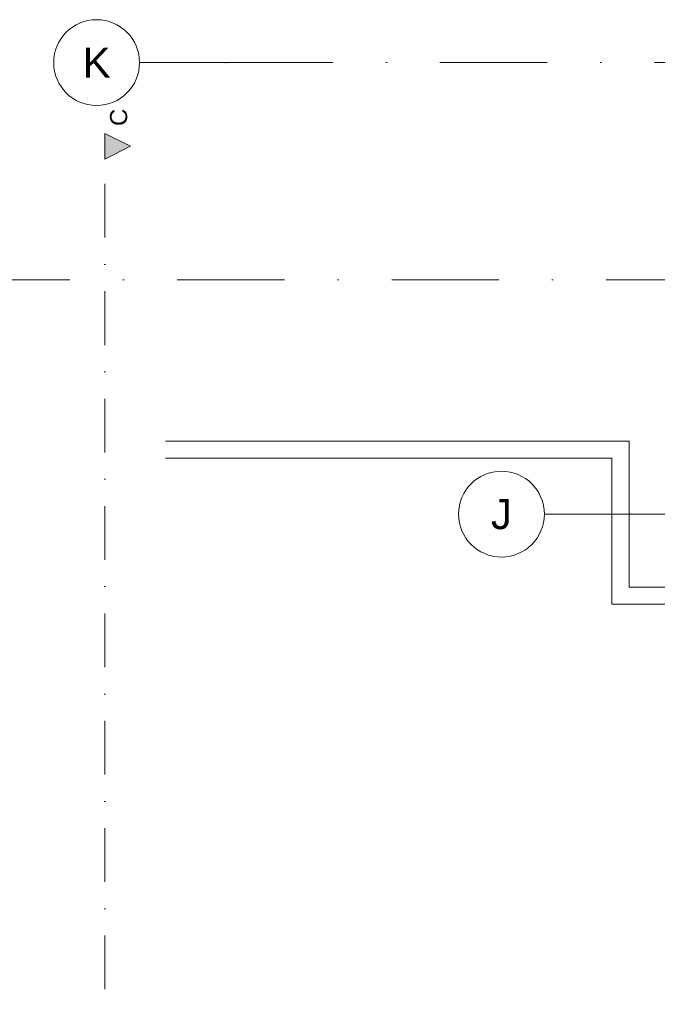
# Model space of a CAD drawing. Header units: millimetres. Extents: x -54205 to 242217, y -3415 to 61516.
# Tile 35 of 40: x 160811 to 168239, y 11124 to 22596. Entities that reach past the tile are written whole.
import ezdxf
from ezdxf.enums import TextEntityAlignment as Align

# ---------------------------------------------------------------- set-up
doc = ezdxf.new("R2010")
doc.units = ezdxf.units.MM
doc.header["$MEASUREMENT"] = 0
doc.linetypes.add('streep-punt', pattern=[2500, 1250, -625, 0, -625])
doc.linetypes.add('streep-punt fijn', pattern=[1251.000023, 626.000023, -312.5, 0, -312.5])
for name, color, linetype in [('21_0 NC Buitenwanden', 7, 'Continuous'), ('Markers - doorsneden', 7, 'Continuous'), ('Markers - doorsneden 2D arcering', 7, 'Continuous'), ('Stramien', 7, 'Continuous')]:
    doc.layers.add(name, color=color, linetype=linetype)
doc.styles.add('GENERATED_STYLE_1', font='arial.ttf')

# ---------------------------------------------------------------- blocks, each defined once
blk = doc.blocks.new('Wall_112_2', base_point=(170889, 15786))
at = {"layer": '21_0 NC Buitenwanden', "color": 1, "linetype": 'Continuous', "lineweight": 0, "flags": 128}
for points in [[(167710, 15786), (167710, 15986)], [(170559, 15986), (167910, 15986)], [(167710, 15786), (170559, 15786)]]:
    blk.add_lwpolyline(points, dxfattribs=at)
blk = doc.blocks.new('Wall_113_2', base_point=(167710, 17486))
at = {"layer": '21_0 NC Buitenwanden', "color": 1, "linetype": 'Continuous', "lineweight": 0, "flags": 128}
for points in [[(167910, 17686), (162510, 17686)], [(167910, 17686), (167910, 17486)], [(162510, 17486), (167710, 17486)]]:
    blk.add_lwpolyline(points, dxfattribs=at)
blk = doc.blocks.new('Wall_114_2', base_point=(167710, 17486))
at = {"layer": '21_0 NC Buitenwanden', "color": 1, "linetype": 'Continuous', "lineweight": 0, "flags": 128}
for points in [[(167710, 17486), (167710, 15986)], [(167910, 15986), (167910, 17486)]]:
    blk.add_lwpolyline(points, dxfattribs=at)
blk = doc.blocks.new('Standard grid marker_2')
at = {"layer": 'Stramien', "color": 1, "linetype": 'streep-punt', "lineweight": 0}
blk.add_line((1000, 0), (37609, 0), dxfattribs=at)
at = {"layer": 'Stramien', "color": 2, "lineweight": 0, "style": 'GENERATED_STYLE_1'}
blk.add_attdef('AC_MarkerText_1', text='', height=350, dxfattribs=at).set_placement((-500, 175), align=Align.TOP_CENTER)
blk = doc.blocks.new('Standard grid marker_4')
at = {"layer": 'Stramien', "color": 1, "linetype": 'streep-punt', "lineweight": 0}
for p, q in [((1000, 0), (0, 0)), ((1000, 0), (14830, 0)), ((14830, 0), (15830, 0))]:
    blk.add_line(p, q, dxfattribs=at)
at = {"layer": 'Stramien', "color": 2, "linetype": 'Continuous', "lineweight": 0, "flags": 128}
blk.add_lwpolyline([(0, 0, 1), (-1000, 0, 1)], format="xyb", close=True, dxfattribs=at)
at = {"layer": 'Stramien', "color": 1, "linetype": 'streep-punt', "lineweight": 0}
blk.add_point((1000, 0), dxfattribs=at)
blk.add_point((1000, 0), dxfattribs=at)
at = {"layer": 'Stramien', "color": 2, "lineweight": 0, "style": 'GENERATED_STYLE_1'}
blk.add_attdef('AC_MarkerText_1', text='', height=350, dxfattribs=at).set_placement((-500, 175), align=Align.TOP_CENTER)
blk = doc.blocks.new('Standard grid marker_5')
at = {"layer": 'Stramien', "color": 1, "linetype": 'streep-punt', "lineweight": 0}
for p, q in [((1000, 0), (0, 0)), ((1000, 0), (19545, 0)), ((19545, 0), (20545, 0))]:
    blk.add_line(p, q, dxfattribs=at)
at = {"layer": 'Stramien', "color": 2, "linetype": 'Continuous', "lineweight": 0, "flags": 128}
blk.add_lwpolyline([(0, 0, 1), (-1000, 0, 1)], format="xyb", close=True, dxfattribs=at)
at = {"layer": 'Stramien', "color": 1, "linetype": 'streep-punt', "lineweight": 0}
blk.add_point((1000, 0), dxfattribs=at)
blk.add_point((1000, 0), dxfattribs=at)
at = {"layer": 'Stramien', "color": 2, "lineweight": 0, "style": 'GENERATED_STYLE_1'}
blk.add_attdef('AC_MarkerText_1', text='', height=350, dxfattribs=at).set_placement((-500, 175), align=Align.TOP_CENTER)
blk = doc.blocks.new('Cutting Plane_6_2', base_point=(176340, 585))
at = {"layer": 'Markers - doorsneden 2D arcering', "linetype": 'Continuous', "lineweight": 0, "true_color": 0x000000}
blk.add_hatch(color=18, dxfattribs=at).paths.add_polyline_path([(161803, 21270), (161803, 20970), (162103, 21120)])
at = {"layer": 'Markers - doorsneden', "color": 9, "linetype": 'streep-punt fijn', "lineweight": 0}
blk.add_line((161803, 6294), (161803, 20970), dxfattribs=at)
at = {"layer": 'Markers - doorsneden', "color": 2, "linetype": 'Continuous', "lineweight": 0, "flags": 128}
blk.add_lwpolyline([(161803, 21270), (161803, 20970), (162103, 21120)], close=True, dxfattribs=at)
at = {"layer": 'Markers - doorsneden', "color": 2, "lineweight": 0, "insert": (162066, 21558), "char_height": 200, "attachment_point": 9, "rotation": 90, "style": 'GENERATED_STYLE_1'}
blk.add_mtext('\\A1;{\\pqr;\\pt0;\\fArial|b0|i0|c0|p0;\\W1.000000;C}', dxfattribs=at)

msp = doc.modelspace()

# ---------------------------------------------------------------- block references
at = {"layer": '21_0 NC Buitenwanden', "color": 1, "lineweight": 0}
for name, p in [('Wall_113_2', (167710.5, 17485.5)), ('Wall_114_2', (167710.5, 17485.5)), ('Wall_112_2', (170888.8, 15785.5))]:
    msp.add_blockref(name, p, dxfattribs=at)
at = {"layer": 'Markers - doorsneden', "color": 9, "lineweight": 0}
msp.add_blockref('Cutting Plane_6_2', (176340.5, 585.3), dxfattribs=at)
at = {"layer": 'Stramien', "color": 1, "linetype": 'Continuous', "lineweight": 0, "zscale": 1000}
for name, p, values in [('Standard grid marker_5', (162207.4, 22095.5), {'AC_MarkerText_1': 'K'}), ('Standard grid marker_4', (166922.9, 16835.5), {'AC_MarkerText_1': 'J'})]:
    msp.add_blockref(name, p, dxfattribs=at).add_auto_attribs(values)
msp.add_blockref('Standard grid marker_2', (144143.8, 19565.5), dxfattribs=at)

doc.saveas('drawing.dxf')
